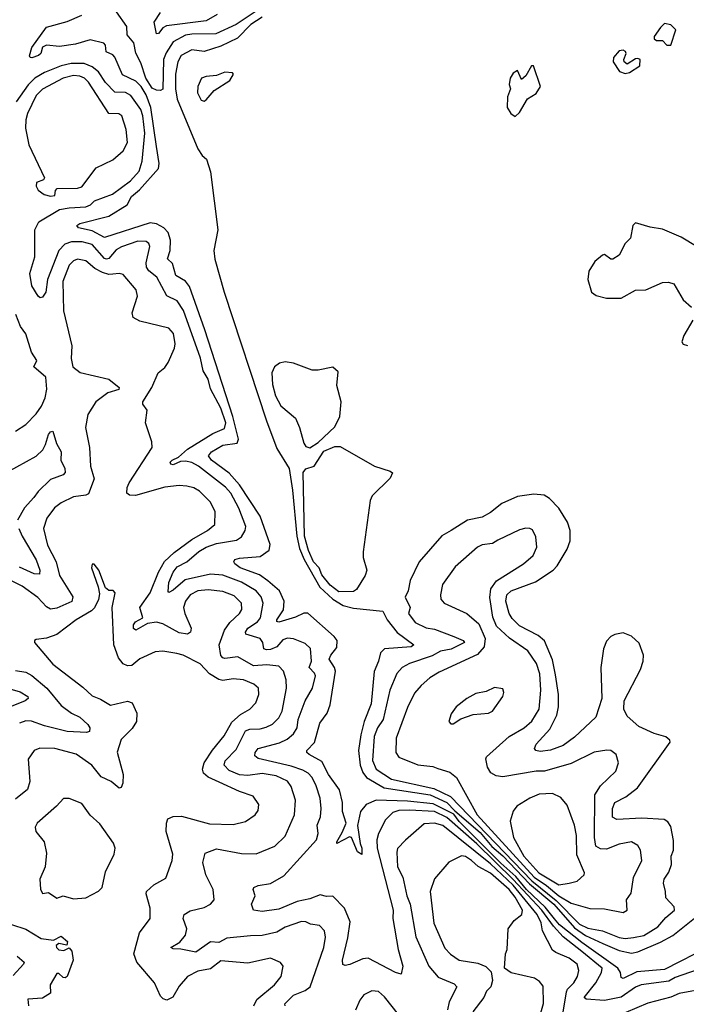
# Model space of a CAD drawing. Extents: x 1954678 to 2060275, y 904822 to 1016299.
# Tile 223 of 256: x 1975666 to 1978879, y 987432 to 992178. Entities that reach past the tile are written whole.
import ezdxf

# ---------------------------------------------------------------- set-up
doc = ezdxf.new("R2010")
doc.units = 0

msp = doc.modelspace()

# ---------------------------------------------------------------- linework, layer by layer
at = {"layer": '0CON20XD'}
for points in [[(1976839.3, 992240.7), (1976709.1, 992155), (1976611.2, 992108.8), (1976495, 992108.6), (1976465, 992102.7), (1976405, 992070.3), (1976371.4, 992018.6), (1976359.7, 991985), (1976355, 991843.3), (1976345, 991837.1), (1976325, 991838.1), (1976305, 991848), (1976273.4, 991895), (1976250.2, 991970.2), (1976225, 992016.2), (1976215.3, 992065.3), (1976183.4, 992105), (1976181.8, 992145), (1976132.7, 992215)], [(1976617.3, 992202.7), (1976565, 992172.4), (1976372.7, 992147.3), (1976355, 992138.1), (1976335, 992111.4), (1976325, 992110), (1976313.7, 992165), (1976345, 992212.7)], [(1978995, 987712.4), (1978775, 987599.7), (1978641.6, 987588.4), (1978575, 987555.6), (1978565, 987560), (1978562.5, 987585), (1978549.8, 987605), (1978375, 987730.2), (1978267.8, 987815), (1978243.8, 987843.8), (1978199.6, 987899.6), (1978109.4, 987985), (1978058.2, 988048.2), (1977985, 988111.3), (1977785, 988312.9), (1977758.5, 988348.5), (1977658.6, 988398.6), (1977535, 988411.2), (1977385, 988415.1), (1977335.8, 988395), (1977309.1, 988360.9), (1977294.1, 988294.1), (1977306.4, 988206.4), (1977315.2, 988184.8), (1977315, 988154), (1977295, 988166), (1977265, 988235.7), (1977255, 988238.1), (1977195, 988207.5), (1977194, 988215), (1977219.8, 988260.2), (1977240, 988305), (1977221.5, 988361.5), (1977221.2, 988405), (1977207.5, 988465), (1977155, 988540), (1977121.7, 988601.7), (1977061.9, 988635), (1977050, 988645), (1977049.4, 988655), (1977086.3, 988693.7), (1977113, 988787), (1977147.5, 988835), (1977163, 988875), (1977187.6, 989037.6), (1977184, 989055), (1977157.4, 989095), (1977165.6, 989115), (1977195, 989151.8), (1977196, 989185), (1977182.3, 989205), (1977055, 989317.3), (1977035, 989317.3), (1976995, 989297.3), (1976915, 989273.8), (1976906, 989276), (1976904.6, 989285), (1976937.4, 989332.6), (1976941.2, 989375), (1976918.8, 989425), (1976862.5, 989472.5), (1976821, 989501), (1976728.1, 989535), (1976702.5, 989555), (1976698.8, 989565), (1976703.3, 989575), (1976725, 989582.2), (1976825, 989590.9), (1976869, 989621), (1976872.6, 989647.4), (1976825.5, 989785), (1976725.8, 989935), (1976675, 989991.2), (1976590.7, 990055), (1976575.9, 990075), (1976590, 990095), (1976645, 990126.2), (1976713.6, 990136.4), (1976720.5, 990155), (1976692.9, 990265), (1976557.8, 990682.2), (1976485, 990891.6), (1976465, 990916.7), (1976417.9, 990945), (1976402.5, 991002.5), (1976378.2, 991025), (1976391.1, 991065), (1976393.1, 991115), (1976381.7, 991151.7), (1976360.3, 991175), (1976325, 991194.4), (1976295, 991197.8), (1976075, 991128.4), (1976015, 991159.3), (1975950, 991175), (1975941.2, 991185), (1975955, 991195.4), (1976095, 991230.2), (1976183.6, 991285), (1976204.1, 991325), (1976242.8, 991357.2), (1976335, 991460), (1976338.3, 991485), (1976325.8, 991565.8), (1976298.2, 991755), (1976275, 991815.8), (1976251.1, 991855), (1976225, 991881.7), (1976162, 991912), (1976125, 991997.5), (1976115, 992008.9), (1976083.3, 992023.3), (1976079.4, 992055), (1976070.8, 992065), (1976005, 992080), (1975935, 992060), (1975858, 992048), (1975795, 992055.6), (1975776.2, 992045), (1975766.9, 992015), (1975757.1, 992005), (1975724.4, 991994.4), (1975716, 991996), (1975713.3, 992003.3), (1975725, 992043.3), (1975795, 992142), (1975895, 992168.7), (1975965, 992200.2)], [(1976835, 992190.5), (1976779.4, 992155), (1976715, 992087.9), (1976635, 992049.4), (1976555, 992024.8), (1976495, 992032.6), (1976444.2, 992005), (1976428.1, 991975), (1976416.2, 991915), (1976416.7, 991845), (1976424.5, 991795), (1976525, 991554.7), (1976545, 991523.8), (1976565.9, 991505), (1976585.4, 991445), (1976621.6, 991165), (1976602.4, 991065), (1976606.1, 991023.9), (1976651.1, 990865), (1976855, 990244.1), (1976905, 990110.4), (1976964.3, 990015), (1976980.1, 989909.9), (1977002, 989688), (1977015, 989628.5), (1977036.8, 989575), (1977112.6, 989442.6), (1977175, 989384.2), (1977225, 989354.4), (1977275, 989341.4), (1977417, 989327), (1977437.5, 989285), (1977485, 989223.1), (1977565.6, 989165), (1977553.3, 989155), (1977425.2, 989144.8), (1977404.4, 989125.6), (1977395.7, 989085), (1977374.4, 989035), (1977360.4, 988879.6), (1977325.8, 988794.2), (1977310.1, 988729.9), (1977299.2, 988655), (1977306.8, 988585), (1977319.3, 988549.3), (1977337.2, 988525), (1977422.2, 988475), (1977645, 988441.4), (1977725, 988404.3), (1977763.5, 988363.5), (1977885, 988259.3), (1977942.4, 988192.4), (1977995, 988147.6), (1978123, 988013), (1978240.1, 987915), (1978340.3, 987800.3), (1978393.6, 987763.6), (1978477.6, 987725), (1978555, 987690.9), (1978615, 987678.7), (1978645.3, 987684.7), (1978755, 987731.9), (1978815, 987763.1), (1978926.5, 987853.5)], [(1978785, 992054.2), (1978805, 992054.5), (1978828.8, 992128.8), (1978805, 992153.3), (1978775, 992158.8), (1978755, 992140.6), (1978725, 992096), (1978724.4, 992085), (1978735, 992078), (1978765, 992077.5), (1978785, 992054.2)], [(1978585, 991918.3), (1978605, 991922.5), (1978655.1, 991954.9), (1978656.4, 991985), (1978645, 991991), (1978635, 991988.4), (1978595, 991962.9), (1978579.4, 991975), (1978577.4, 991985), (1978589.3, 992015), (1978585.8, 992025), (1978575, 992030.5), (1978555, 992027.5), (1978528.7, 991995), (1978527.1, 991975), (1978557.5, 991927.5), (1978585, 991918.3)], [(1976287.5, 990967.5), (1976276.9, 990985), (1976275.2, 991005), (1976293.2, 991085), (1976288.5, 991098.5), (1976275, 991108.4), (1976235, 991109.6), (1976156.6, 991083.4), (1976131.2, 991068.8), (1976095, 991026.4), (1976085, 991022.6), (1976075, 991026.4), (1976014.6, 991094.6), (1975966.7, 991106.7), (1975915, 991107.1), (1975884.1, 991095), (1975854, 991065), (1975800.5, 990925), (1975791.2, 990865), (1975775, 990840), (1975765, 990837.5), (1975755, 990844.3), (1975723.8, 990895), (1975715.4, 990955), (1975739.5, 991035), (1975738, 991165), (1975757.5, 991202.5), (1975858, 991262), (1975905, 991271.2), (1975985.1, 991274.9), (1976006.9, 991285), (1976025.7, 991305), (1976113.3, 991336.7), (1976199.2, 991400.8), (1976242.2, 991447.8), (1976256, 991495), (1976268.6, 991631.4), (1976260, 991715), (1976249.4, 991745), (1976201.9, 991811.9), (1976175, 991827), (1976125, 991827.5), (1976079.3, 991875), (1976046.1, 991926.1), (1976015, 991950.4), (1975976.3, 991966.3), (1975913.1, 991966.9), (1975865, 991954.8), (1975785, 991923), (1975738.1, 991895), (1975706.3, 991863.7), (1975648.3, 991781.7)], [(1976555, 991785.5), (1976565, 991790.9), (1976602.9, 991837.1), (1976678.6, 991885), (1976696, 991915), (1976691.2, 991921.2), (1976655, 991924.3), (1976615, 991909.2), (1976565, 991904.2), (1976542.9, 991895), (1976525, 991856.2), (1976522.7, 991825), (1976539.8, 991789.8), (1976555, 991785.5)], [(1978055, 991711.3), (1978075, 991729.5), (1978113.3, 991796.7), (1978155, 991822.3), (1978176.9, 991855), (1978143.3, 991955), (1978132.5, 991955), (1978105, 991907.5), (1978085, 991890), (1978065, 991932), (1978045, 991920), (1978030, 991895), (1978025.5, 991865.5), (1978032.2, 991845), (1978016.8, 991805), (1978015.3, 991755), (1978033.3, 991725), (1978055, 991711.3)], [(1975815, 991326.2), (1975835, 991329.4), (1975838.6, 991355), (1975846.5, 991363.5), (1975944, 991366), (1975965, 991372.5), (1976035, 991463.5), (1976115, 991502.1), (1976165.3, 991545), (1976185.3, 991585), (1976178.3, 991648.3), (1976157.9, 991715), (1976143.5, 991723.5), (1976095, 991725.5), (1975997.1, 991877.1), (1975978.4, 991895), (1975955.5, 991905), (1975925, 991909), (1975875.6, 991895), (1975775, 991843.1), (1975745, 991812.2), (1975703.5, 991725), (1975695.2, 991695), (1975694, 991654), (1975710.5, 991575), (1975785.7, 991415), (1975780, 991405), (1975746.9, 991393.1), (1975745.3, 991375), (1975754.3, 991355.7), (1975784.3, 991334.3), (1975815, 991326.2)], [(1978932.3, 991082.3), (1978855, 991129.3), (1978765, 991167.2), (1978705, 991177.3), (1978635, 991198.5), (1978620.8, 991185), (1978610, 991125), (1978585, 991099.5), (1978555, 991042.1), (1978525, 991023.1), (1978515, 991023.8), (1978485, 991045.6), (1978475, 991043.1), (1978438, 991012), (1978409.3, 990965), (1978404, 990925), (1978421.8, 990865), (1978445, 990848.7), (1978495.2, 990835.2), (1978564.7, 990835.3), (1978635, 990873.8), (1978685, 990875.5), (1978765, 990911.6), (1978793.1, 990913.1), (1978818.8, 990905), (1978865, 990826.9), (1978905, 990792.4)], [(1976945, 987424.5), (1976943.3, 987433.3), (1976985, 987475.2), (1977042.3, 987497.7), (1977065.3, 987515), (1977132, 987705), (1977140.4, 987755), (1977134.4, 987785), (1977111.2, 987811.2), (1977067.1, 987817.1), (1977045, 987829.5), (1977025, 987830.8), (1976945, 987804), (1976905, 987779), (1976835, 987763), (1976778.3, 987761.7), (1976665, 987750.9), (1976625, 987729.6), (1976585, 987732.1), (1976515, 987683.3), (1976442.1, 987697.9), (1976405, 987698.8), (1976393.8, 987705), (1976438.3, 987731.7), (1976465.4, 987765), (1976471.5, 987795), (1976453.2, 987845), (1976459.4, 987865), (1976487.1, 987882.9), (1976555, 987898.8), (1976585.7, 987915), (1976602.9, 987935), (1976598.9, 987985), (1976562.7, 988055), (1976549.1, 988115), (1976559.3, 988160.7), (1976615, 988181.3), (1976735, 988158.9), (1976805, 988156.9), (1976895, 988194.5), (1976945, 988242.2), (1976990, 988345), (1976995.3, 988415), (1976975, 988480.8), (1976956.7, 988506.7), (1976902.1, 988532.1), (1976835, 988544), (1976765, 988534.8), (1976725, 988537.9), (1976675, 988557.9), (1976651.8, 988585), (1976656.6, 988605), (1976709.5, 988660.5), (1976755, 988749.5), (1976775, 988758.1), (1976825, 988758.7), (1976853.3, 988766.7), (1976885, 988781.3), (1976915, 988811.8), (1976931.4, 988845), (1976951.9, 988955), (1976950, 988995), (1976938.1, 989038.1), (1976915, 989061.2), (1976857.9, 989067.9), (1976793.6, 989063.6), (1976716.6, 989106.6), (1976655, 989098.8), (1976645, 989101.1), (1976635, 989113.3), (1976627, 989165), (1976653.2, 989235), (1976678.2, 989271.8), (1976724.6, 989315), (1976736.5, 989335), (1976734.6, 989365), (1976700.3, 989399.7), (1976645, 989421.1), (1976575, 989429.3), (1976525, 989424.1), (1976487.1, 989405), (1976465.3, 989375), (1976455.3, 989345), (1976461.8, 989315), (1976492.3, 989245), (1976489.4, 989225), (1976475, 989216.5), (1976435, 989221.8), (1976355, 989265.3), (1976325, 989273.1), (1976282.6, 989267.4), (1976225, 989235.6), (1976213.8, 989243.8), (1976215, 989261.2), (1976224.4, 989275), (1976258.6, 989295), (1976244.1, 989345), (1976294.8, 989415), (1976334.8, 989515), (1976364.1, 989565.9), (1976410, 989610), (1976495, 989671.3), (1976571.5, 989715), (1976606.2, 989745), (1976608.2, 989805), (1976585, 989851.9), (1976531.9, 989905), (1976505, 989920.4), (1976471.1, 989928.9), (1976435, 989931.8), (1976365, 989923.8), (1976224.5, 989884.5), (1976195.6, 989885.6), (1976182.9, 989895), (1976183.4, 989923.4), (1976192.9, 989945), (1976304.4, 990115), (1976302.6, 990142.6), (1976272.9, 990235), (1976280.6, 990295), (1976259.4, 990325), (1976259.4, 990335), (1976303.3, 990405), (1976332.5, 990475), (1976365, 990501.4), (1976381.1, 990525), (1976412.1, 990595), (1976415.4, 990615), (1976406.5, 990665), (1976385, 990691.5), (1976245, 990724.8), (1976212.3, 990742.3), (1976207.5, 990765), (1976233.3, 990845), (1976227.5, 990875), (1976165, 990949.1), (1976144.7, 990954.7), (1976115, 990950.2), (1976095, 990949.8), (1976065, 990959.5), (1976027.6, 990977.6), (1975984.4, 991015), (1975945, 991022.9), (1975925, 991015.9), (1975905, 990993.8), (1975874.1, 990915), (1975876.4, 990775), (1975916.5, 990605), (1975914.6, 990544.6), (1975922.5, 990505), (1975957.8, 990477.8), (1976095.3, 990445.3), (1976145.8, 990405), (1976143.3, 990395), (1976090.7, 990379.3), (1976032, 990335), (1975994.3, 990275), (1975982.4, 990212.4), (1976002.2, 990115), (1976006.5, 990025), (1976025.4, 989965), (1975997.9, 989892.1), (1975984.8, 989885.2), (1975925, 989878.2), (1975865, 989848.5), (1975833.6, 989825), (1975797.1, 989775), (1975780.8, 989725), (1975799.4, 989645), (1975840.9, 989565), (1975858.1, 989498.1), (1975921.7, 989395), (1975916.4, 989373.6), (1975845, 989341.4), (1975815, 989336), (1975795, 989347.5), (1975752.5, 989392.5), (1975677.7, 989447.7), (1975558.6, 989505)], [(1978931.7, 987598.3), (1978825, 987560.6), (1978795, 987542.8), (1978661.4, 987525), (1978635, 987513.8), (1978565, 987466.5), (1978485, 987449.4), (1978397, 987457), (1978387.5, 987465), (1978444, 987535), (1978471.1, 987585), (1978474.3, 987605), (1978375, 987686.2), (1978286.3, 987756.3), (1978238.6, 987808.6), (1978182.5, 987885), (1978045, 988033.6), (1977869.6, 988205), (1977725, 988332.1), (1977665, 988361.4), (1977545, 988367.4), (1977493.8, 988365), (1977465, 988356.8), (1977429.1, 988320.9), (1977395.2, 988254.8), (1977387.7, 988225), (1977389.8, 988185), (1977466.1, 987886.1), (1977465.3, 987845), (1977490.4, 987695), (1977513.1, 987615), (1977505, 987576.7), (1977476.7, 987585), (1977345, 987653.3), (1977319.7, 987650.3), (1977257.3, 987622.7), (1977235, 987618.8), (1977224.2, 987624.2), (1977221.5, 987645), (1977248.3, 987751.7), (1977259.5, 987829.5), (1977232, 987895), (1977175, 987953.1), (1977145, 987951.4), (1977115, 987960), (1977065, 987940.2), (1977003.1, 987926.9), (1976915, 987890.9), (1976835, 987878.9), (1976793.3, 987885), (1976784, 987915), (1976800.6, 987955), (1976790.8, 987985), (1976793.8, 987995), (1976815, 988004.5), (1976875, 988013.3), (1976939.3, 988050.7), (1977096.8, 988225), (1977104.1, 988255), (1977099.6, 988295), (1977115.7, 988335), (1977119.7, 988375), (1977114.7, 988424.7), (1977095.4, 988485), (1977076.1, 988525), (1977056.2, 988545), (1977030.8, 988560.8), (1976975, 988579.4), (1976815.7, 988615.7), (1976799.4, 988629.4), (1976800.4, 988645), (1976815.6, 988665), (1976917.7, 988692.3), (1976955, 988709.2), (1976985.2, 988734.8), (1977003, 988765), (1977008.4, 988805), (1977042.6, 988895), (1977077.8, 988955), (1977091.3, 989015), (1977087.6, 989027.6), (1977061.1, 989055), (1977072, 989085), (1977067.2, 989147.2), (1977041.2, 989171.2), (1976985, 989192.8), (1976956.2, 989196.2), (1976935, 989188.1), (1976904.6, 989155), (1976875, 989141.5), (1976855, 989139.5), (1976843.1, 989145), (1976838, 989175), (1976825.3, 989195), (1976756.5, 989215), (1976754.6, 989225), (1976765.3, 989245), (1976811.8, 989275), (1976826.5, 989295), (1976839.8, 989365), (1976830, 989395), (1976805.3, 989425), (1976735, 989466.6), (1976645, 989500.7), (1976585, 989504.2), (1976463, 989477), (1976405, 989427.5), (1976385, 989417.1), (1976380.8, 989420.8), (1976384.8, 989465), (1976405.6, 989515), (1976425, 989539.6), (1976471.3, 989565), (1976529.7, 989615), (1976565, 989634.8), (1976615, 989653.3), (1976711.5, 989668.5), (1976735.8, 989684.2), (1976753.1, 989715), (1976755.7, 989735), (1976722.9, 989822.9), (1976683.5, 989895), (1976658.1, 989925), (1976527.8, 990025), (1976495, 990043.2), (1976465, 990050.3), (1976441.5, 990048.5), (1976405, 990032.7), (1976393.8, 990035), (1976390.8, 990045), (1976400.8, 990055), (1976430.6, 990069.4), (1976475, 990108.2), (1976596.9, 990183.1), (1976653.6, 990206.4), (1976659, 990235), (1976635, 990305.4), (1976585, 990398), (1976574.6, 990445), (1976550.8, 990485), (1976536.9, 990546.9), (1976455.1, 990775.1), (1976425, 990822.7), (1976375, 990846.8), (1976326.1, 990936.1), (1976287.5, 990967.5)], [(1975645, 990194.4), (1975695, 990225.6), (1975745, 990278.1), (1975771.1, 990315), (1975788.1, 990355), (1975795.9, 990395.9), (1975792, 990455), (1975734, 990505), (1975748.6, 990535), (1975723.1, 990575), (1975695, 990664), (1975668.9, 990698.9), (1975646.5, 990756.5)], [(1978910.5, 990729.5), (1978867.7, 990655), (1978858.1, 990625), (1978863.8, 990613.8), (1978885, 990607.7)], [(1977065, 990114.6), (1977105, 990139.6), (1977185, 990214.6), (1977208.4, 990265), (1977215.8, 990335), (1977195.3, 990415), (1977200.5, 990480.5), (1977175, 990502.2), (1977105, 990487.9), (1977075, 990488.8), (1976985, 990522.6), (1976945, 990527.8), (1976917.9, 990522.1), (1976894.5, 990505), (1976881.6, 990475), (1976885, 990418.8), (1976899, 990365), (1976925, 990316.5), (1976995, 990256.8), (1977015, 990211.5), (1977036, 990136), (1977045, 990120), (1977065, 990114.6)], [(1975605, 989996.1), (1975745.5, 990074.5), (1975776.6, 990105), (1975790.5, 990129.5), (1975805, 990177.5), (1975815, 990191.4), (1975825, 990193.8), (1975842.4, 990135), (1975866.1, 990095), (1975864.7, 990055), (1975883.1, 990015), (1975884.5, 989995), (1975875.7, 989984.3), (1975815, 989960.6), (1975755, 989904), (1975734.1, 989875), (1975688.2, 989825), (1975655.3, 989765)], [(1977205, 989420.5), (1977162.6, 989452.6), (1977122.2, 989502.2), (1977108.9, 989535), (1977082.1, 989565), (1977058.7, 989618.7), (1977038.4, 989688.4), (1977032.6, 989995), (1977045, 990011.9), (1977085, 990026.1), (1977132.4, 990097.6), (1977185, 990119.6), (1977210.7, 990120.7), (1977376.7, 990025), (1977451.7, 990001.7), (1977463, 989993), (1977452, 989968), (1977365, 989882.5), (1977355, 989860), (1977322.3, 989612.3), (1977322, 989585), (1977338.8, 989525), (1977331.9, 989498.1), (1977289.3, 989430.7), (1977275, 989422), (1977205, 989420.5)], [(1978585, 987749.2), (1978625, 987754.4), (1978675, 987764), (1978742.7, 987805), (1978780, 987850), (1978822, 987885), (1978821.2, 987901.2), (1978780, 987945), (1978779.6, 987975), (1978769.5, 988015), (1978772.7, 988035), (1978795, 988067.8), (1978808.4, 988105), (1978806.8, 988145), (1978816.9, 988175), (1978818.1, 988221.9), (1978805, 988288), (1978790.5, 988310.5), (1978771.9, 988321.9), (1978665, 988328.3), (1978545, 988322.7), (1978524.1, 988334.1), (1978523, 988375), (1978535, 988404.6), (1978587.6, 988432.4), (1978644, 988475), (1978802, 988695), (1978800, 988705), (1978780.6, 988720.6), (1978725, 988736.6), (1978651.3, 988771.3), (1978595, 988820), (1978578.7, 988855), (1978579.6, 988895), (1978658.9, 989045), (1978671.5, 989085), (1978672.7, 989115), (1978651.8, 989171.8), (1978615, 989205.6), (1978575, 989221.5), (1978535, 989214.5), (1978515, 989204.4), (1978495, 989181.9), (1978480, 989145), (1978467.3, 989055), (1978472, 988905), (1978442.7, 988815), (1978340.8, 988719.2), (1978285, 988679.5), (1978225, 988656.7), (1978175, 988650.8), (1978154.5, 988654.5), (1978148, 988665), (1978155.7, 988685), (1978221.7, 988758.3), (1978255.2, 988825), (1978262.9, 988865), (1978263.1, 988925), (1978249.5, 989019.5), (1978235, 989092.5), (1978195, 989183.2), (1978165, 989209.8), (1978075.7, 989255.7), (1978040.6, 989290.6), (1978025.1, 989315.1), (1978009.2, 989375), (1978014.2, 989405), (1978034.6, 989425), (1978152.2, 989467.8), (1978238.2, 989525), (1978256.8, 989545), (1978305.7, 989625), (1978319.7, 989665), (1978320, 989715), (1978307.2, 989755), (1978265, 989822.5), (1978219.5, 989869.5), (1978193.8, 989885), (1978145, 989890.7), (1978065, 989879.6), (1977990, 989845), (1977935, 989802.2), (1977895, 989779.7), (1977825, 989765.4), (1977746, 989716), (1977700.7, 989689.3), (1977592, 989565), (1977548.8, 989475), (1977538.8, 989425), (1977523.5, 989393.5), (1977548.5, 989345), (1977540.3, 989315), (1977571.9, 989271.9), (1977625, 989245.8), (1977665, 989240.6), (1977758.9, 989205), (1977803.3, 989185), (1977810, 989175), (1977745, 989144), (1977695, 989134), (1977655, 989111.4), (1977544.4, 989075), (1977509.1, 989055), (1977484.4, 989025.6), (1977450.5, 988945), (1977417.8, 988805), (1977390.7, 988765), (1977375, 988722), (1977366.2, 988606.2), (1977384.8, 988564.8), (1977457.4, 988517.4), (1977662.3, 988472.3), (1977742.5, 988432.5), (1978135, 988027.5), (1978251.6, 987931.6), (1978365, 987818.6), (1978405, 987798.7), (1978475, 987786.2), (1978555, 987753.7), (1978585, 987749.2)], [(1975661.8, 989725), (1975678.2, 989688.2), (1975745, 989573.5), (1975762.4, 989525), (1975761.4, 989505), (1975735, 989505.8), (1975665, 989538.7)], [(1978575, 987874.5), (1978594.2, 987885), (1978591.1, 987935), (1978613, 987967), (1978625, 988043.3), (1978664.2, 988125), (1978658.9, 988175), (1978645, 988197.1), (1978614.5, 988214.5), (1978555, 988203.6), (1978495, 988180), (1978465, 988180.6), (1978443.5, 988193.5), (1978436, 988235), (1978438.7, 988441.3), (1978465, 988484.4), (1978538.9, 988555), (1978552.9, 988595), (1978542, 988635), (1978515, 988654.2), (1978496.6, 988656.6), (1978435, 988646.2), (1978325, 988591.9), (1978195, 988554.8), (1978155, 988555.2), (1977995, 988528.2), (1977963.4, 988533.4), (1977937.5, 988547.5), (1977921.6, 988575), (1977913.5, 988615), (1977916.7, 988625), (1978025, 988723.1), (1978097.9, 988765), (1978135, 988796.2), (1978170.5, 988855), (1978178.6, 988945), (1978172.5, 989025), (1978157.3, 989075), (1978115.4, 989135), (1978027.2, 989197.2), (1977964.3, 989254.3), (1977947, 989297), (1977931.9, 989391.9), (1977937.3, 989435), (1977965, 989472.9), (1978095, 989555.4), (1978141.5, 989595), (1978158.2, 989635), (1978154.4, 989684.4), (1978137.9, 989717.9), (1978125, 989725.7), (1978105, 989726.9), (1978075, 989719.4), (1977971.4, 989668.6), (1977945, 989652.5), (1977895, 989646.4), (1977872, 989635), (1977765, 989540.8), (1977704.7, 989455.3), (1977693.6, 989405), (1977696.5, 989385), (1977712.5, 989365), (1977820.6, 989315), (1977878.6, 989265), (1977910.5, 989195), (1977905.3, 989155), (1977872.6, 989117.4), (1977687.2, 989032.8), (1977642.5, 989005), (1977601.5, 988968.5), (1977568.9, 988931.1), (1977535, 988862.9), (1977481.4, 988715), (1977479.2, 988645), (1977493.5, 988623.5), (1977585, 988585.3), (1977657.3, 988577.3), (1977681.7, 988568.3), (1977739.8, 988549.8), (1977772.2, 988525), (1977871, 988345), (1978145.9, 988045), (1978206.1, 988005), (1978265, 987954.7), (1978325, 987919.5), (1978415, 987893.5), (1978485, 987892.2), (1978575, 987874.5)], [(1976793.7, 987425), (1976808.8, 987455), (1976894.4, 987525), (1976925.6, 987565), (1976936, 987615), (1976923.3, 987633.3), (1976875, 987654.5), (1976765, 987630), (1976635, 987641.8), (1976585, 987602.3), (1976525, 987591.1), (1976474.8, 987565.2), (1976435, 987518.5), (1976404, 987466), (1976375, 987451.5), (1976357.3, 987457.3), (1976345, 987471.5), (1976315.2, 987535.2), (1976230, 987635), (1976216, 987675), (1976243.7, 987776.3), (1976294.2, 987845.8), (1976294.3, 987895.7), (1976275, 987963.3), (1976276.7, 987975), (1976312, 988008), (1976370.6, 988039.4), (1976400.9, 988125), (1976404.5, 988155.5), (1976372.4, 988265), (1976372.9, 988305), (1976380.6, 988325), (1976405, 988337.3), (1976445, 988338), (1976581.5, 988301.5), (1976695, 988297.7), (1976755, 988313.1), (1976801.4, 988345), (1976815.6, 988365), (1976818.6, 988395), (1976792, 988435), (1976725, 988458), (1976627.7, 988502.3), (1976575, 988525.8), (1976552, 988545), (1976547.3, 988565), (1976555.7, 988595), (1976595, 988656.8), (1976650.8, 988725), (1976688.6, 988791.4), (1976731, 988829), (1976775.9, 988854.1), (1976804.3, 988885), (1976817.8, 988925), (1976816.7, 988955), (1976794.2, 988975), (1976745, 988995.2), (1976695, 989000), (1976645, 988991.8), (1976625, 988997.7), (1976581.2, 989025), (1976535, 989072), (1976453.8, 989113.8), (1976423.2, 989123.2), (1976355, 989133.9), (1976319.5, 989130.5), (1976245, 989096.5), (1976206.1, 989063.9), (1976185, 989063.5), (1976165, 989073.3), (1976142.4, 989102.4), (1976120, 989165), (1976111.1, 989345), (1976126.7, 989415), (1976117, 989427), (1976095, 989426.7), (1976079.5, 989439.5), (1976048, 989525), (1976025, 989552.5), (1976015, 989552.5), (1976011.2, 989535), (1976044.4, 989444.4), (1976050.3, 989410.3), (1976046.4, 989383.6), (1976026.9, 989343.1), (1976012.3, 989327.7), (1975937.8, 989285), (1975845, 989214.4), (1975795, 989196), (1975745, 989190), (1975737.5, 989185), (1975736.7, 989175), (1975825, 989071.5), (1975970.2, 988960.2), (1976015, 988918.5), (1976055, 988903.1), (1976103.5, 988873.5), (1976185, 988892.7), (1976208.1, 988885), (1976230.8, 988835), (1976228.9, 988795), (1976208.3, 988761.7), (1976155, 988707.5), (1976135, 988647.5), (1976165, 988538.8), (1976163.1, 988496.9), (1976155, 988476.2), (1976145, 988474.2), (1976106.1, 988506.1), (1976058.2, 988528.2), (1976013.8, 988585), (1975937.2, 988637.2), (1975835, 988664.7), (1975763.4, 988666.6), (1975734.7, 988655.3), (1975706, 988614), (1975714.7, 988505), (1975703.5, 988466.5), (1975645, 988419.6)], [(1975645, 989040.2), (1975695, 989032.1), (1975725, 989016), (1975796.2, 988956.2), (1975865, 988871.1), (1975915, 988834.6), (1975955.6, 988815), (1975995, 988780.6), (1976004.4, 988765), (1976003, 988747), (1975988.3, 988741.7), (1975893.9, 988746.1), (1975785, 988774.3), (1975722.9, 988797.1), (1975695, 988798.1), (1975665, 988787.5)], [(1975551, 988971), (1975668.2, 988938.2), (1975705.6, 988915), (1975707.1, 988905), (1975692.5, 988895), (1975542.9, 988835)], [(1977755, 988783.8), (1977792.3, 988807.7), (1977851.2, 988828.8), (1977925, 988834.3), (1977945, 988844.3), (1977994.2, 988915), (1978000, 988935), (1977995, 988952.5), (1977955, 988958.1), (1977915, 988940), (1977865, 988929.4), (1977822, 988905), (1977770, 988865), (1977745, 988832.5), (1977733.8, 988795), (1977744, 988784), (1977755, 988783.8)], [(1975925, 987939.4), (1975985, 987944.2), (1976045, 987976.2), (1976063.8, 987995), (1976079.7, 988070.3), (1976121.4, 988155), (1976125.7, 988185), (1976117.8, 988207.8), (1976051.7, 988301.7), (1976005, 988343.3), (1975965, 988398.8), (1975905, 988424.3), (1975877.1, 988422.9), (1975843.6, 988386.4), (1975749.2, 988305), (1975740, 988285), (1975744.2, 988265), (1975783.3, 988215), (1975795, 988160), (1975788.9, 988095), (1975762.7, 988035), (1975765.9, 987985.9), (1975776.4, 987966.4), (1975805, 987970), (1975845, 987942.5), (1975875, 987954.2), (1975925, 987939.4)], [(1978265, 988007.8), (1978315, 988014.8), (1978352.5, 988025), (1978386.2, 988055), (1978388.8, 988065), (1978351.3, 988151.3), (1978349.7, 988245), (1978340.4, 988295), (1978305, 988391.2), (1978275, 988428.8), (1978235, 988448.1), (1978170, 988445), (1978125, 988425.6), (1978062.8, 988387.2), (1978045, 988362), (1978030.9, 988315), (1978046.4, 988235), (1978096.1, 988145), (1978168.3, 988065), (1978265, 988007.8)], [(1978275.9, 987335.9), (1978301.8, 987491.8), (1978306.4, 987505), (1978337.7, 987535), (1978354.2, 987565), (1978361.8, 987595), (1978352.5, 987625), (1978315, 987653.6), (1978250.5, 987680.5), (1978235, 987693.3), (1978185.7, 987785), (1978179, 987825), (1978160.7, 987865), (1978045, 988006.6), (1977935, 988108.5), (1977705, 988293.3), (1977665, 988305.2), (1977615, 988302.1), (1977525, 988223.5), (1977487.3, 988182.7), (1977483.2, 988165), (1977487.5, 988095), (1977512.7, 988045), (1977532, 987955), (1977548.4, 987915), (1977575, 987757.1), (1977638.4, 987615), (1977683, 987563), (1977760.8, 987530.8), (1977773.1, 987515), (1977736.8, 987443.2), (1977727.4, 987405)], [(1978150, 987295), (1978191.6, 987435), (1978188.7, 987518.7), (1978171.4, 987541.4), (1978148, 987558), (1978035, 987582.5), (1978002.5, 987605), (1978007.5, 987675), (1978016.2, 987695), (1978020, 987795), (1978049.4, 987835), (1978086.5, 987865), (1978089.5, 987885), (1978055, 987947.3), (1978025, 987984.8), (1977935, 988064.4), (1977876.5, 988096.5), (1977843.6, 988125), (1977815, 988144.1), (1977795, 988147.9), (1977733.8, 988116.2), (1977665, 988036), (1977644.6, 987975), (1977662.1, 987822.1), (1977715, 987701.4), (1977742.7, 987672.7), (1977785, 987643.6), (1977875, 987630), (1977913.4, 987613.4), (1977938.5, 987588.5), (1977945.6, 987545.6), (1977937.3, 987515), (1977915.4, 987494.6), (1977902.5, 987465), (1977850.5, 987395)], [(1975626.8, 987816.8), (1975695, 987793.2), (1975769.2, 987749.2), (1975828.9, 987741.1), (1975865, 987760.8), (1975895.6, 987735), (1975893.3, 987716.7), (1975855, 987724), (1975840.8, 987715), (1975842.5, 987705), (1975855, 987694.7), (1975878.5, 987691.5), (1975905, 987703.3), (1975917, 987687), (1975922.9, 987645), (1975895, 987565.6), (1975885, 987559.2), (1975875, 987561.2), (1975855, 987580), (1975845, 987580), (1975813.4, 987525), (1975814.5, 987485), (1975775, 987461.2), (1975705, 987456.7), (1975708.8, 987425)], [(1975653.1, 987663.1), (1975687.1, 987635), (1975684.4, 987625), (1975635, 987570.8)], [(1977552.9, 987305), (1977425, 987467.1), (1977395, 987492.8), (1977363.3, 987496.7), (1977325, 987477.3), (1977305, 987451.5), (1977285, 987403.6)], [(1978985, 987508.8), (1978845, 987483.2), (1978805, 987465.6), (1978693.4, 987436.6), (1978535, 987369.3)]]:
    msp.add_lwpolyline(points, dxfattribs=at)

doc.saveas('drawing.dxf')
